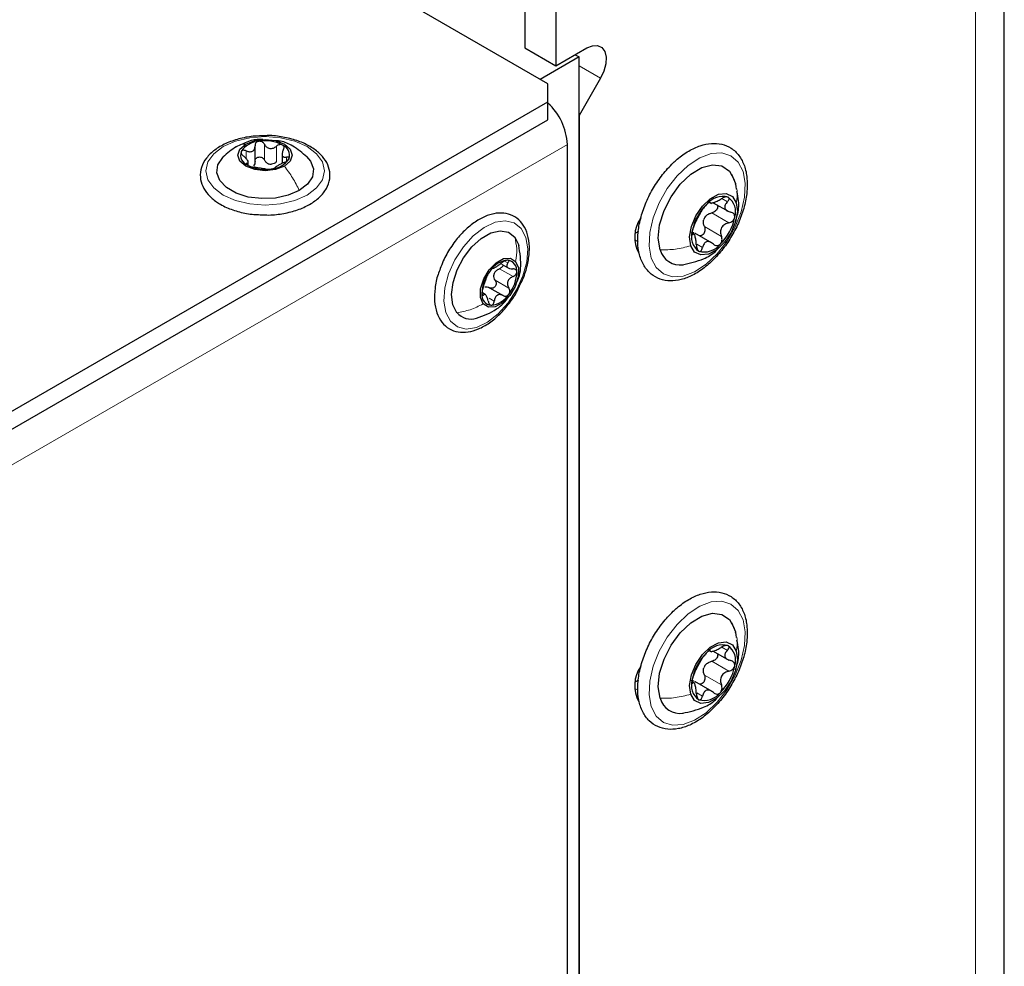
# Paper-space layout 'Blatt4' of a CAD drawing. Header units: millimetres. Extents: x 5 to 418, y 2 to 292.
# Tile 83 of 118: x 157 to 172, y 217 to 231. Entities that reach past the tile are written whole.
import ezdxf

# ---------------------------------------------------------------- set-up
doc = ezdxf.new("R2010")
doc.units = ezdxf.units.MM

psp = doc.layouts.new('Blatt4')

# ---------------------------------------------------------------- linework, layer by layer
at = {"color": 7, "linetype": 'Continuous', "lineweight": 25}
for p, q in [((165.087, 230.071), (107.104, 263.544)), ((172.008, 111.195), (172.008, 243.203)), ((164.734, 236.467), (164.734, 230.615)), ((165.205, 236.195), (165.205, 230.343)), ((164.734, 230.615), (165.205, 230.343)), ((165.205, 230.343), (165.676, 230.615)), ((165.559, 230.479), (164.969, 230.139)), ((165.5, 230.513), (165.559, 230.479)), ((165.559, 160.529), (165.559, 230.479)), ((165.885, 230.155), (165.559, 229.59)), ((165.087, 229.799), (165.087, 230.071)), ((145.948, 218.75), (165.087, 229.799)), ((165.087, 229.527), (165.087, 229.799)), ((165.559, 229.59), (165.559, 150)), ((145.948, 218.478), (165.087, 229.527)), ((160.645, 228.867), (160.645, 229.13)), ((165.382, 204.384), (165.382, 229.152)), ((161.054, 229.026), (161.054, 228.864)), ((160.541, 228.839), (160.541, 228.907)), ((167.934, 228.553), (167.874, 228.697)), ((167.947, 228.475), (167.934, 228.553)), ((167.538, 228.272), (167.566, 228.256)), ((167.592, 228.268), (167.828, 228.132)), ((166.464, 227.97), (166.477, 227.963)), ((166.481, 228.008), (166.49, 228.003)), ((166.46, 227.829), (166.416, 227.803)), ((167.255, 227.827), (167.297, 227.817)), ((167.318, 227.778), (167.273, 227.804)), ((167.579, 227.655), (167.316, 227.807)), ((164.382, 227.336), (164.484, 227.277)), ((164.136, 226.877), (164.095, 226.9)), ((164.201, 226.977), (164.407, 226.858)), ((167.934, 221.749), (167.874, 221.892)), ((167.947, 221.67), (167.934, 221.749)), ((167.538, 221.467), (167.566, 221.451)), ((167.592, 221.464), (167.828, 221.327)), ((166.464, 221.165), (166.477, 221.158)), ((166.481, 221.204), (166.49, 221.199)), ((166.46, 221.024), (166.416, 220.999)), ((167.255, 221.023), (167.297, 221.013)), ((167.318, 220.974), (167.273, 221)), ((167.579, 220.85), (167.316, 221.002))]:
    psp.add_line(p, q, dxfattribs=at)
at = {"color": 7, "linetype": 'Continuous', "lineweight": 18}
for p, q in [((171.569, 110.583), (171.569, 242.591)), ((165.559, 230.343), (165.885, 230.155)), ((165.382, 229.152), (146.773, 218.41)), ((160.786, 228.916), (160.786, 229.154)), ((160.97, 228.887), (160.97, 229.125)), ((160.51, 228.937), (160.51, 229.054)), ((161.123, 228.898), (161.123, 228.959)), ((160.521, 228.844), (160.521, 228.866)), ((167.541, 228.275), (167.549, 228.271)), ((167.722, 228.33), (167.808, 228.28)), ((167.572, 228.114), (167.831, 227.964)), ((167.459, 227.905), (167.718, 227.755)), ((167.278, 227.791), (167.286, 227.786)), ((166.407, 227.703), (166.453, 227.676)), ((167.343, 227.637), (167.432, 227.586)), ((164.43, 227.383), (164.48, 227.353)), ((164.35, 227.266), (164.557, 227.147)), ((164.288, 227.091), (164.494, 226.972)), ((164.087, 226.879), (164.108, 226.867)), ((164.197, 226.818), (164.272, 226.774)), ((167.541, 221.471), (167.549, 221.467)), ((167.722, 221.525), (167.808, 221.475)), ((167.572, 221.309), (167.831, 221.159)), ((167.459, 221.1), (167.718, 220.951)), ((166.407, 220.898), (166.453, 220.872)), ((167.278, 220.986), (167.286, 220.982)), ((167.343, 220.833), (167.432, 220.781))]:
    psp.add_line(p, q, dxfattribs=at)
at = {"color": 7, "linetype": 'Continuous', "lineweight": 25, "flags": 128}
for points in [[(165.676, 230.615), (165.762, 230.65), (165.84, 230.652), (165.904, 230.622), (165.949, 230.562), (165.97, 230.478), (165.965, 230.375), (165.936, 230.265), (165.885, 230.155)], [(161.089, 228.821), (160.955, 228.769), (160.797, 228.751), (160.64, 228.769), (160.506, 228.821), (160.416, 228.898), (160.385, 228.989), (160.416, 229.08), (160.506, 229.158)], [(160.506, 229.158), (160.64, 229.209), (160.797, 229.227), (160.955, 229.209), (161.089, 229.158), (161.179, 229.08), (161.21, 228.989), (161.179, 228.898), (161.089, 228.821)], [(161.316, 228.452), (161.149, 228.38), (160.953, 228.337), (160.745, 228.329), (160.541, 228.354), (160.358, 228.412), (160.21, 228.497), (160.11, 228.603), (160.066, 228.721), (160.081, 228.841), (160.154, 228.954), (160.159, 228.959)], [(161.427, 228.968), (161.485, 228.899), (161.529, 228.781), (161.514, 228.661), (161.441, 228.548), (161.316, 228.452)], [(166.789, 227.553), (166.761, 227.728), (166.781, 227.932), (166.847, 228.148), (166.954, 228.359), (167.093, 228.547), (167.252, 228.699), (167.42, 228.8), (167.582, 228.843), (167.725, 228.825), (167.838, 228.747), (167.911, 228.615)], [(167.252, 227.614), (167.235, 227.748), (167.262, 227.906), (167.329, 228.068), (167.429, 228.215), (167.549, 228.328), (167.675, 228.395), (167.791, 228.407), (167.885, 228.363), (167.943, 228.268)], [(167.943, 228.268), (167.96, 228.134), (167.933, 227.976), (167.866, 227.814), (167.766, 227.667), (167.646, 227.554), (167.52, 227.487), (167.404, 227.475), (167.31, 227.519), (167.252, 227.614)], [(163.706, 226.599), (163.646, 226.72), (163.626, 226.877), (163.648, 227.059), (163.71, 227.249), (163.808, 227.433), (163.932, 227.596), (164.074, 227.725), (164.222, 227.809), (164.363, 227.842), (164.487, 227.82), (164.583, 227.746)], [(164.583, 227.746), (164.643, 227.625), (164.645, 227.618)], [(164.104, 226.731), (164.063, 226.83), (164.066, 226.963), (164.112, 227.11), (164.195, 227.248), (164.301, 227.357), (164.415, 227.419), (164.519, 227.426), (164.597, 227.376)], [(164.597, 227.376), (164.638, 227.277), (164.635, 227.144), (164.589, 226.997), (164.507, 226.859), (164.4, 226.75), (164.287, 226.688), (164.183, 226.681), (164.104, 226.731)], [(166.789, 220.748), (166.761, 220.923), (166.781, 221.127), (166.847, 221.343), (166.954, 221.554), (167.093, 221.743), (167.252, 221.894), (167.42, 221.995), (167.582, 222.039), (167.725, 222.021), (167.838, 221.942), (167.911, 221.81)], [(167.252, 220.809), (167.235, 220.944), (167.262, 221.102), (167.329, 221.263), (167.429, 221.41), (167.549, 221.524), (167.675, 221.591), (167.791, 221.603), (167.885, 221.559), (167.943, 221.464)], [(167.943, 221.464), (167.96, 221.329), (167.933, 221.171), (167.866, 221.009), (167.766, 220.863), (167.646, 220.749), (167.52, 220.682), (167.404, 220.67), (167.31, 220.714), (167.252, 220.809)]]:
    psp.add_lwpolyline(points, dxfattribs=at)
at = {"color": 7, "linetype": 'Continuous', "lineweight": 18, "flags": 128}
for points in [[(160.161, 229.119), (160.347, 229.201), (160.564, 229.253), (160.797, 229.271), (161.03, 229.253), (161.247, 229.201), (161.434, 229.119), (161.577, 229.011), (161.667, 228.886), (161.697, 228.751), (161.667, 228.617), (161.577, 228.491), (161.434, 228.384), (161.247, 228.301), (161.03, 228.249), (160.797, 228.232), (160.564, 228.249), (160.347, 228.301), (160.161, 228.384), (160.018, 228.491), (159.928, 228.617), (159.897, 228.751), (159.928, 228.886), (160.018, 229.011), (160.161, 229.119)], [(168.046, 228.742), (168.079, 228.562), (168.07, 228.353), (168.018, 228.129), (167.928, 227.902), (167.805, 227.686), (167.655, 227.493), (167.487, 227.334), (167.311, 227.219), (167.137, 227.154), (166.976, 227.143), (166.837, 227.187), (166.727, 227.283), (166.654, 227.425), (166.621, 227.606), (166.63, 227.815), (166.682, 228.039), (166.772, 228.266), (166.895, 228.482), (167.045, 228.675), (167.213, 228.834), (167.389, 228.949), (167.562, 229.014), (167.724, 229.025), (167.863, 228.981), (167.973, 228.885), (168.046, 228.742)], [(164.682, 227.876), (164.752, 227.742), (164.78, 227.569), (164.765, 227.37), (164.708, 227.156), (164.612, 226.944), (164.485, 226.748), (164.334, 226.58), (164.17, 226.453), (164.005, 226.375), (163.849, 226.351), (163.713, 226.383), (163.607, 226.469), (163.537, 226.603), (163.509, 226.776), (163.524, 226.975), (163.581, 227.188), (163.677, 227.4), (163.804, 227.597), (163.955, 227.765), (164.119, 227.892), (164.284, 227.97), (164.44, 227.994), (164.576, 227.962), (164.682, 227.876)], [(168.046, 221.938), (168.079, 221.757), (168.07, 221.548), (168.018, 221.324), (167.928, 221.097), (167.805, 220.881), (167.655, 220.688), (167.487, 220.529), (167.311, 220.414), (167.137, 220.349), (166.976, 220.338), (166.837, 220.382), (166.727, 220.478), (166.654, 220.621), (166.621, 220.802), (166.63, 221.01), (166.682, 221.234), (166.772, 221.461), (166.895, 221.677), (167.045, 221.87), (167.213, 222.029), (167.389, 222.144), (167.562, 222.209), (167.724, 222.22), (167.863, 222.176), (167.973, 222.08), (168.046, 221.938)]]:
    psp.add_lwpolyline(points, dxfattribs=at)
at = {"color": 7, "linetype": 'Continuous', "lineweight": 25}
for centre, radius, start, end in [((164.478, 229.11), 0.904, 2.6772, 47.6925), ((160.721, 228.857), 0.342, 93.4335, 146.5611), ((160.798, 228.631), 0.576, 62.6428, 99.7711), ((161.004, 228.988), 0.165, 340.539, 69.2579), ((160.591, 228.99), 0.165, 160.539, 249.2579), ((160.874, 229.122), 0.342, 273.4335, 326.5611), ((160.797, 229.347), 0.576, 242.6428, 279.7711), ((160.9, 229.062), 0.211, 254.2708, 268.1431), ((167.739, 228.052), 0.31, 74.882, 141.203), ((167.664, 228.131), 0.269, 341.608, 54.8238), ((168.026, 227.694), 0.765, 133.8121, 169.32), ((166.915, 227.744), 0.512, 145.4246, 208.4826), ((167.709, 227.904), 0.281, 145.901, 157.2311), ((167.168, 228.188), 0.765, 313.8121, 349.32), ((167.531, 227.751), 0.269, 161.608, 234.8238), ((167.456, 227.83), 0.31, 254.882, 321.203), ((167.089, 227.634), 0.311, 195.1182, 278.8878), ((164.514, 227.036), 0.362, 96.4113, 147.5266), ((164.458, 227.238), 0.159, 353.1412, 84.2768), ((164.648, 226.879), 0.563, 141.3537, 179.0628), ((164.466, 227.122), 0.206, 153.1645, 167.2519), ((164.053, 227.228), 0.563, 321.3537, 359.0628), ((164.243, 226.869), 0.159, 173.1412, 264.2768), ((164.187, 227.071), 0.362, 276.4113, 327.5266), ((163.919, 226.783), 0.281, 220.7436, 287.938), ((167.739, 221.247), 0.31, 74.882, 141.203), ((167.664, 221.326), 0.269, 341.608, 54.8238), ((168.026, 220.89), 0.765, 133.8121, 169.32), ((166.915, 220.94), 0.512, 145.4246, 208.4826), ((167.709, 221.099), 0.281, 145.901, 157.2311), ((167.168, 221.383), 0.765, 313.8121, 349.32), ((167.531, 220.946), 0.269, 161.608, 234.8238), ((167.089, 220.829), 0.311, 195.1182, 278.8878), ((167.456, 221.026), 0.31, 254.882, 321.203)]:
    psp.add_arc(centre, radius, start, end, dxfattribs=at)
for points, knots in [([(160.813, 229.284), (160.747, 229.283), (160.604, 229.281), (160.394, 229.239), (160.195, 229.169), (160.027, 229.071), (159.9, 228.948), (159.824, 228.807), (159.806, 228.657), (159.843, 228.515), (159.929, 228.387), (160.029, 228.299), (160.1, 228.255), (160.119, 228.244)], [0, 0, 0, 0, 0.086679, 0.18602, 0.285774, 0.386232, 0.487425, 0.587594, 0.683756, 0.776289, 0.868666, 0.964239, 1, 1, 1, 1]), ([(160.764, 229.225), (160.751, 229.227), (160.677, 229.235), (160.534, 229.197), (160.418, 229.143), (160.357, 229.114)], [0, 0, 0, 0, 0.092714, 0.523366, 1, 1, 1, 1]), ([(160.722, 228.086), (160.767, 228.083), (160.887, 228.076), (161.082, 228.101), (161.293, 228.154), (161.479, 228.238), (161.63, 228.348), (161.735, 228.48), (161.786, 228.626), (161.779, 228.774), (161.719, 228.911), (161.614, 229.032), (161.466, 229.135), (161.281, 229.216), (161.069, 229.267), (160.908, 229.289), (160.823, 229.285), (160.813, 229.284)], [0, 0, 0, 0, 0.043178, 0.116961, 0.19094, 0.26533, 0.340301, 0.415461, 0.48884, 0.558844, 0.627333, 0.696902, 0.76915, 0.842962, 0.916921, 0.990714, 1, 1, 1, 1]), ([(160.359, 229.115), (160.324, 229.093), (160.252, 229.048), (160.19, 228.988), (160.157, 228.957)], [0, 0, 0, 0, 0.473586, 1, 1, 1, 1]), ([(160.51, 229.054), (160.527, 229.048), (160.552, 229.039), (160.585, 229.041), (160.607, 229.049), (160.625, 229.064), (160.642, 229.09), (160.644, 229.115), (160.645, 229.132)], [0, 0, 0, 0, 0.249168, 0.374303, 0.498903, 0.623987, 0.749746, 1, 1, 1, 1]), ([(160.7, 229.198), (160.692, 229.196), (160.676, 229.192), (160.657, 229.176), (160.646, 229.155), (160.645, 229.14), (160.645, 229.132)], [0, 0, 0, 0, 0.250033, 0.499632, 0.749228, 1, 1, 1, 1]), ([(160.786, 229.154), (160.781, 229.161), (160.773, 229.175), (160.752, 229.19), (160.727, 229.2), (160.709, 229.199), (160.7, 229.198)], [0, 0, 0, 0, 0.249815, 0.499908, 0.75012, 1, 1, 1, 1]), ([(160.786, 229.154), (160.795, 229.139), (160.81, 229.117), (160.841, 229.097), (160.867, 229.089), (160.895, 229.089), (160.932, 229.098), (160.955, 229.114), (160.97, 229.125)], [0, 0, 0, 0, 0.249199, 0.374336, 0.49893, 0.624007, 0.749759, 1, 1, 1, 1]), ([(161.432, 228.963), (161.363, 229.021), (161.243, 229.121), (161.076, 229.199), (160.988, 229.205), (160.966, 229.206)], [0, 0, 0, 0, 0.507466, 0.877443, 1, 1, 1, 1]), ([(161.063, 229.142), (161.056, 229.145), (161.042, 229.151), (161.017, 229.149), (160.991, 229.141), (160.977, 229.131), (160.97, 229.125)], [0, 0, 0, 0, 0.249991, 0.499611, 0.749127, 1, 1, 1, 1]), ([(161.073, 229.066), (161.077, 229.073), (161.084, 229.088), (161.086, 229.109), (161.079, 229.129), (161.068, 229.138), (161.063, 229.142)], [0, 0, 0, 0, 0.249852, 0.499902, 0.750115, 1, 1, 1, 1]), ([(166.988, 228.873), (166.959, 228.844), (166.876, 228.761), (166.75, 228.6), (166.624, 228.389), (166.528, 228.166), (166.466, 227.94), (166.442, 227.721), (166.458, 227.52), (166.516, 227.344), (166.615, 227.206), (166.748, 227.115), (166.901, 227.076), (167.066, 227.085), (167.239, 227.14), (167.415, 227.242), (167.587, 227.385), (167.745, 227.563), (167.883, 227.766), (167.992, 227.985), (168.07, 228.211), (168.111, 228.434), (168.112, 228.644), (168.073, 228.832), (167.992, 228.988), (167.872, 229.101), (167.726, 229.163), (167.566, 229.174), (167.396, 229.139), (167.22, 229.057), (167.083, 228.96), (167.008, 228.891), (166.988, 228.873)], [0, 0, 0, 0, 0.018534, 0.053583, 0.088619, 0.123682, 0.158839, 0.194187, 0.229796, 0.265539, 0.300646, 0.334264, 0.366828, 0.399442, 0.433161, 0.46794, 0.503118, 0.538244, 0.573294, 0.608334, 0.64344, 0.678692, 0.714183, 0.749926, 0.785437, 0.819753, 0.852623, 0.885066, 0.918234, 0.952621, 0.987703, 1, 1, 1, 1]), ([(160.435, 229.045), (160.434, 229.04), (160.431, 229.029), (160.438, 229.009), (160.452, 228.99), (160.465, 228.978), (160.472, 228.973)], [0, 0, 0, 0, 0.249857, 0.499466, 0.749011, 1, 1, 1, 1]), ([(160.51, 229.054), (160.502, 229.057), (160.486, 229.063), (160.464, 229.064), (160.445, 229.059), (160.438, 229.05), (160.435, 229.045)], [0, 0, 0, 0, 0.249807, 0.500055, 0.750309, 1, 1, 1, 1]), ([(160.521, 228.866), (160.529, 228.868), (160.54, 228.872), (160.542, 228.885), (160.538, 228.899), (160.527, 228.916), (160.507, 228.942), (160.486, 228.96), (160.472, 228.973)], [0, 0, 0, 0, 0.249201, 0.374338, 0.498932, 0.624008, 0.74976, 1, 1, 1, 1]), ([(160.645, 228.894), (160.645, 228.902), (160.646, 228.917), (160.657, 228.938), (160.676, 228.953), (160.7, 228.962), (160.726, 228.961), (160.752, 228.952), (160.773, 228.937), (160.781, 228.923), (160.786, 228.916)], [0, 0, 0, 0, 0.125193, 0.249438, 0.374279, 0.499024, 0.623869, 0.749369, 0.87443, 1, 1, 1, 1]), ([(161.073, 229.066), (161.066, 229.05), (161.055, 229.027), (161.053, 228.998), (161.057, 228.979), (161.068, 228.966), (161.087, 228.956), (161.109, 228.958), (161.123, 228.959)], [0, 0, 0, 0, 0.249201, 0.374338, 0.498932, 0.624008, 0.74976, 1, 1, 1, 1]), ([(161.085, 228.878), (161.093, 228.881), (161.109, 228.888), (161.131, 228.902), (161.15, 228.918), (161.156, 228.928), (161.16, 228.933)], [0, 0, 0, 0, 0.249807, 0.500055, 0.750309, 1, 1, 1, 1]), ([(161.16, 228.933), (161.161, 228.938), (161.164, 228.947), (161.156, 228.957), (161.143, 228.961), (161.129, 228.96), (161.123, 228.959)], [0, 0, 0, 0, 0.249857, 0.499466, 0.749011, 1, 1, 1, 1]), ([(160.521, 228.866), (160.518, 228.865), (160.511, 228.864), (160.509, 228.857), (160.516, 228.847), (160.527, 228.84), (160.532, 228.836)], [0, 0, 0, 0, 0.249852, 0.499902, 0.750115, 1, 1, 1, 1]), ([(160.532, 228.836), (160.539, 228.833), (160.553, 228.826), (160.578, 228.817), (160.603, 228.81), (160.618, 228.808), (160.625, 228.807)], [0, 0, 0, 0, 0.249991, 0.499611, 0.749127, 1, 1, 1, 1]), ([(160.645, 228.894), (160.644, 228.881), (160.643, 228.855), (160.63, 228.835), (160.623, 228.825)], [0, 0, 0, 0, 0.50155, 1, 1, 1, 1]), ([(160.809, 228.778), (160.799, 228.78), (160.785, 228.782), (160.754, 228.785), (160.728, 228.789), (160.7, 228.794), (160.663, 228.8), (160.64, 228.804), (160.625, 228.807)], [0, 0, 0, 0, 0.2491995, 0.3743362, 0.4989302, 0.6240074, 0.7497593, 1, 1, 1, 1]), ([(160.843, 228.859), (160.831, 228.866), (160.807, 228.881), (160.793, 228.904), (160.786, 228.916)], [0, 0, 0, 0, 0.498457, 1, 1, 1, 1]), ([(160.809, 228.778), (160.813, 228.778), (160.822, 228.776), (160.843, 228.776), (160.868, 228.777), (160.886, 228.779), (160.894, 228.78)], [0, 0, 0, 0, 0.249815, 0.499908, 0.75012, 1, 1, 1, 1]), ([(160.97, 228.887), (160.959, 228.878), (160.936, 228.861), (160.907, 228.855), (160.893, 228.852)], [0, 0, 0, 0, 0.501552, 1, 1, 1, 1]), ([(160.894, 228.78), (160.903, 228.782), (160.919, 228.785), (160.937, 228.79), (160.949, 228.796), (160.95, 228.799), (160.95, 228.8)], [0, 0, 0, 0, 0.250033, 0.499632, 0.749228, 1, 1, 1, 1]), ([(161.085, 228.878), (161.068, 228.87), (161.043, 228.859), (161.01, 228.842), (160.988, 228.829), (160.97, 228.819), (160.953, 228.808), (160.951, 228.803), (160.95, 228.8)], [0, 0, 0, 0, 0.249168, 0.374303, 0.498903, 0.623987, 0.749746, 1, 1, 1, 1]), ([(167.819, 228.351), (167.813, 228.353), (167.8, 228.357), (167.771, 228.352), (167.741, 228.341), (167.722, 228.33), (167.713, 228.325)], [0, 0, 0, 0, 0.249858, 0.4994668, 0.7490113, 1, 1, 1, 1]), ([(167.808, 228.28), (167.814, 228.287), (167.826, 228.301), (167.835, 228.322), (167.834, 228.341), (167.824, 228.348), (167.819, 228.351)], [0, 0, 0, 0, 0.249806, 0.500054, 0.750309, 1, 1, 1, 1]), ([(167.93, 227.982), (167.94, 228.012), (167.975, 228.111), (167.989, 228.269), (167.964, 228.389), (167.954, 228.436)], [0, 0, 0, 0, 0.2027166, 0.6877911, 1, 1, 1, 1]), ([(160.119, 228.244), (160.15, 228.227), (160.237, 228.18), (160.407, 228.124), (160.583, 228.088), (160.691, 228.086), (160.722, 228.086)], [0, 0, 0, 0, 0.180167, 0.52014, 0.85956, 1, 1, 1, 1]), ([(167.497, 228.246), (167.49, 228.238), (167.475, 228.223), (167.454, 228.198), (167.437, 228.174), (167.43, 228.162), (167.426, 228.156)], [0, 0, 0, 0, 0.2499898, 0.4996108, 0.7491272, 1, 1, 1, 1]), ([(167.549, 228.271), (167.548, 228.274), (167.547, 228.278), (167.536, 228.275), (167.519, 228.265), (167.504, 228.252), (167.497, 228.246)], [0, 0, 0, 0, 0.249853, 0.499901, 0.750114, 1, 1, 1, 1]), ([(167.549, 228.271), (167.55, 228.267), (167.553, 228.26), (167.573, 228.263), (167.594, 228.268), (167.621, 228.278), (167.661, 228.296), (167.692, 228.313), (167.713, 228.325)], [0, 0, 0, 0, 0.2492203, 0.374358, 0.498948, 0.6240206, 0.749768, 1, 1, 1, 1]), ([(167.656, 228.231), (167.657, 228.229), (167.663, 228.219), (167.662, 228.196), (167.652, 228.167), (167.631, 228.141), (167.603, 228.122), (167.583, 228.116), (167.572, 228.114)], [0, 0, 0, 0, 0.056782, 0.244825, 0.433016, 0.622197, 0.810716, 1, 1, 1, 1]), ([(167.808, 228.28), (167.795, 228.265), (167.775, 228.242), (167.766, 228.21), (167.769, 228.186), (167.781, 228.164), (167.808, 228.139), (167.839, 228.131), (167.859, 228.125)], [0, 0, 0, 0, 0.249194, 0.37433, 0.498925, 0.624004, 0.749757, 1, 1, 1, 1]), ([(164.668, 227.029), (164.686, 227.066), (164.737, 227.171), (164.786, 227.351), (164.812, 227.555), (164.796, 227.742), (164.741, 227.897), (164.648, 228.017), (164.526, 228.093), (164.38, 228.119), (164.224, 228.098), (164.062, 228.031), (163.899, 227.919), (163.77, 227.796), (163.701, 227.709), (163.679, 227.682)], [0, 0, 0, 0, 0.046137, 0.131367, 0.217044, 0.30338, 0.390061, 0.466467, 0.547693, 0.626784, 0.706432, 0.789105, 0.873957, 0.959228, 1, 1, 1, 1]), ([(167.313, 227.947), (167.321, 227.962), (167.332, 227.984), (167.352, 228.024), (167.368, 228.055), (167.385, 228.085), (167.407, 228.122), (167.419, 228.142), (167.426, 228.156)], [0, 0, 0, 0, 0.2492191, 0.3743567, 0.4989469, 0.6240198, 0.7497675, 1, 1, 1, 1]), ([(167.477, 228.061), (167.49, 228.074), (167.518, 228.1), (167.554, 228.109), (167.572, 228.114)], [0, 0, 0, 0, 0.4981104, 1, 1, 1, 1]), ([(167.831, 227.964), (167.842, 227.967), (167.863, 227.973), (167.89, 227.991), (167.911, 228.017), (167.917, 228.036), (167.92, 228.046)], [0, 0, 0, 0, 0.249816, 0.499908, 0.75012, 1, 1, 1, 1]), ([(167.92, 228.046), (167.92, 228.056), (167.921, 228.075), (167.908, 228.099), (167.887, 228.117), (167.868, 228.122), (167.859, 228.125)], [0, 0, 0, 0, 0.250032, 0.4996317, 0.7492275, 1, 1, 1, 1]), ([(167.313, 227.947), (167.31, 227.94), (167.303, 227.926), (167.292, 227.898), (167.281, 227.866), (167.277, 227.846), (167.275, 227.836)], [0, 0, 0, 0, 0.249816, 0.499908, 0.75012, 1, 1, 1, 1]), ([(167.459, 227.905), (167.463, 227.895), (167.469, 227.875), (167.468, 227.841), (167.459, 227.81), (167.44, 227.784), (167.414, 227.768), (167.396, 227.766), (167.387, 227.766)], [0, 0, 0, 0, 0.167207, 0.333124, 0.499808, 0.666345, 0.833009, 1, 1, 1, 1]), ([(167.459, 227.905), (167.453, 227.922), (167.441, 227.957), (167.447, 227.994), (167.45, 228.012)], [0, 0, 0, 0, 0.500646, 1, 1, 1, 1]), ([(167.831, 227.964), (167.809, 227.957), (167.776, 227.948), (167.74, 227.918), (167.719, 227.89), (167.706, 227.856), (167.701, 227.81), (167.712, 227.777), (167.718, 227.755)], [0, 0, 0, 0, 0.2492191, 0.3743567, 0.4989469, 0.6240198, 0.7497675, 1, 1, 1, 1]), ([(167.275, 227.836), (167.274, 227.827), (167.271, 227.808), (167.273, 227.791), (167.278, 227.782), (167.283, 227.785), (167.286, 227.786)], [0, 0, 0, 0, 0.250032, 0.499632, 0.749228, 1, 1, 1, 1]), ([(167.337, 227.631), (167.336, 227.654), (167.333, 227.69), (167.325, 227.732), (167.318, 227.759), (167.31, 227.778), (167.3, 227.793), (167.291, 227.789), (167.286, 227.786)], [0, 0, 0, 0, 0.249194, 0.37433, 0.498925, 0.624004, 0.749757, 1, 1, 1, 1]), ([(167.698, 227.636), (167.705, 227.644), (167.718, 227.66), (167.728, 227.692), (167.728, 227.725), (167.722, 227.745), (167.718, 227.755)], [0, 0, 0, 0, 0.24999, 0.499611, 0.749127, 1, 1, 1, 1]), ([(163.679, 227.682), (163.656, 227.65), (163.589, 227.557), (163.508, 227.416), (163.468, 227.307), (163.454, 227.267)], [0, 0, 0, 0, 0.250579, 0.725643, 1, 1, 1, 1]), ([(164.594, 227.017), (164.612, 227.052), (164.652, 227.133), (164.69, 227.338), (164.663, 227.506), (164.643, 227.624)], [0, 0, 0, 0, 0.189862, 0.432696, 1, 1, 1, 1]), ([(167.337, 227.631), (167.338, 227.62), (167.339, 227.598), (167.347, 227.568), (167.359, 227.543), (167.37, 227.535), (167.375, 227.531)], [0, 0, 0, 0, 0.249806, 0.500054, 0.750309, 1, 1, 1, 1]), ([(167.375, 227.531), (167.381, 227.529), (167.393, 227.526), (167.41, 227.538), (167.424, 227.558), (167.429, 227.577), (167.432, 227.586)], [0, 0, 0, 0, 0.249858, 0.4994668, 0.7490113, 1, 1, 1, 1]), ([(167.596, 227.639), (167.58, 227.652), (167.555, 227.672), (167.519, 227.679), (167.493, 227.676), (167.471, 227.663), (167.447, 227.636), (167.438, 227.606), (167.432, 227.586)], [0, 0, 0, 0, 0.24922, 0.374358, 0.498948, 0.624021, 0.749768, 1, 1, 1, 1]), ([(167.596, 227.639), (167.604, 227.633), (167.619, 227.621), (167.646, 227.614), (167.674, 227.618), (167.69, 227.63), (167.698, 227.636)], [0, 0, 0, 0, 0.2498531, 0.4999013, 0.7501145, 1, 1, 1, 1]), ([(167.13, 227.326), (167.238, 227.35), (167.413, 227.39), (167.595, 227.491), (167.654, 227.56), (167.668, 227.576)], [0, 0, 0, 0, 0.547489, 0.895865, 1, 1, 1, 1]), ([(164.254, 227.272), (164.258, 227.272), (164.263, 227.272), (164.281, 227.283), (164.299, 227.293), (164.321, 227.307), (164.352, 227.328), (164.374, 227.345), (164.389, 227.356)], [0, 0, 0, 0, 0.249201, 0.374338, 0.498932, 0.624008, 0.74976, 1, 1, 1, 1]), ([(164.406, 227.322), (164.406, 227.32), (164.405, 227.311), (164.394, 227.295), (164.375, 227.277), (164.359, 227.269), (164.35, 227.266)], [0, 0, 0, 0, 0.077292, 0.385163, 0.691959, 1, 1, 1, 1]), ([(164.474, 227.396), (164.468, 227.395), (164.455, 227.394), (164.432, 227.385), (164.409, 227.372), (164.396, 227.361), (164.389, 227.356)], [0, 0, 0, 0, 0.2498571, 0.4994664, 0.7490114, 1, 1, 1, 1]), ([(164.48, 227.353), (164.473, 227.342), (164.461, 227.325), (164.461, 227.303), (164.468, 227.289), (164.482, 227.277), (164.509, 227.265), (164.535, 227.264), (164.553, 227.263)], [0, 0, 0, 0, 0.2491679, 0.3743031, 0.4989033, 0.6239875, 0.7497462, 1, 1, 1, 1]), ([(164.48, 227.353), (164.484, 227.359), (164.491, 227.369), (164.494, 227.383), (164.489, 227.393), (164.479, 227.395), (164.474, 227.396)], [0, 0, 0, 0, 0.249807, 0.500055, 0.750309, 1, 1, 1, 1]), ([(163.454, 227.267), (163.442, 227.237), (163.401, 227.139), (163.369, 226.969), (163.361, 226.771), (163.395, 226.594), (163.471, 226.45), (163.585, 226.349), (163.724, 226.299), (163.876, 226.3), (164.036, 226.346), (164.2, 226.438), (164.36, 226.572), (164.505, 226.741), (164.61, 226.897), (164.654, 226.998), (164.668, 227.029)], [0, 0, 0, 0, 0.033362, 0.112297, 0.191749, 0.271819, 0.351524, 0.428474, 0.502125, 0.575086, 0.650185, 0.72793, 0.80676, 0.885486, 0.964058, 1, 1, 1, 1]), ([(164.104, 226.983), (164.11, 226.998), (164.118, 227.021), (164.129, 227.056), (164.139, 227.083), (164.148, 227.108), (164.159, 227.136), (164.164, 227.149), (164.167, 227.158)], [0, 0, 0, 0, 0.249199, 0.374336, 0.49893, 0.624007, 0.749759, 1, 1, 1, 1]), ([(164.209, 227.23), (164.204, 227.223), (164.193, 227.209), (164.18, 227.188), (164.171, 227.169), (164.168, 227.162), (164.167, 227.158)], [0, 0, 0, 0, 0.2499907, 0.4996106, 0.7491271, 1, 1, 1, 1]), ([(164.254, 227.272), (164.253, 227.272), (164.249, 227.272), (164.239, 227.264), (164.225, 227.25), (164.214, 227.237), (164.209, 227.23)], [0, 0, 0, 0, 0.249852, 0.499902, 0.750115, 1, 1, 1, 1]), ([(164.288, 227.091), (164.281, 227.103), (164.267, 227.126), (164.266, 227.154), (164.265, 227.168)], [0, 0, 0, 0, 0.501552, 1, 1, 1, 1]), ([(164.282, 227.215), (164.292, 227.226), (164.311, 227.248), (164.337, 227.26), (164.35, 227.266)], [0, 0, 0, 0, 0.498457, 1, 1, 1, 1]), ([(164.557, 227.147), (164.54, 227.138), (164.514, 227.126), (164.489, 227.098), (164.476, 227.074), (164.47, 227.047), (164.472, 227.011), (164.485, 226.988), (164.494, 226.972)], [0, 0, 0, 0, 0.249199, 0.374336, 0.49893, 0.624007, 0.749759, 1, 1, 1, 1]), ([(164.616, 227.219), (164.614, 227.226), (164.612, 227.239), (164.597, 227.254), (164.577, 227.262), (164.561, 227.263), (164.553, 227.263)], [0, 0, 0, 0, 0.250033, 0.499632, 0.749228, 1, 1, 1, 1]), ([(164.557, 227.147), (164.565, 227.15), (164.581, 227.158), (164.6, 227.176), (164.614, 227.197), (164.615, 227.211), (164.616, 227.219)], [0, 0, 0, 0, 0.249815, 0.499908, 0.75012, 1, 1, 1, 1]), ([(164.129, 226.99), (164.141, 226.991), (164.166, 226.994), (164.189, 226.983), (164.201, 226.977)], [0, 0, 0, 0, 0.498457, 1, 1, 1, 1]), ([(164.288, 227.091), (164.292, 227.084), (164.3, 227.07), (164.304, 227.045), (164.3, 227.018), (164.287, 226.995), (164.268, 226.977), (164.246, 226.968), (164.222, 226.968), (164.208, 226.974), (164.201, 226.977)], [0, 0, 0, 0, 0.125222, 0.249483, 0.374326, 0.499063, 0.623896, 0.749388, 0.874441, 1, 1, 1, 1]), ([(164.005, 226.515), (164.111, 226.554), (164.259, 226.609), (164.415, 226.737), (164.468, 226.808), (164.493, 226.843)], [0, 0, 0, 0, 0.5558219, 0.7818089, 1, 1, 1, 1]), ([(164.104, 226.983), (164.102, 226.977), (164.097, 226.963), (164.09, 226.937), (164.086, 226.911), (164.086, 226.896), (164.086, 226.888)], [0, 0, 0, 0, 0.2498147, 0.4999078, 0.7501201, 1, 1, 1, 1]), ([(164.086, 226.888), (164.086, 226.882), (164.087, 226.869), (164.093, 226.859), (164.101, 226.858), (164.106, 226.864), (164.108, 226.867)], [0, 0, 0, 0, 0.250033, 0.499632, 0.749228, 1, 1, 1, 1]), ([(164.181, 226.777), (164.176, 226.795), (164.17, 226.822), (164.157, 226.851), (164.146, 226.868), (164.136, 226.878), (164.123, 226.882), (164.114, 226.873), (164.108, 226.867)], [0, 0, 0, 0, 0.249168, 0.374303, 0.498903, 0.623987, 0.749746, 1, 1, 1, 1]), ([(164.407, 226.858), (164.392, 226.865), (164.369, 226.875), (164.337, 226.872), (164.315, 226.863), (164.297, 226.847), (164.279, 226.819), (164.275, 226.792), (164.272, 226.774)], [0, 0, 0, 0, 0.249201, 0.374338, 0.498932, 0.624008, 0.74976, 1, 1, 1, 1]), ([(164.407, 226.858), (164.414, 226.855), (164.428, 226.849), (164.452, 226.849), (164.475, 226.858), (164.487, 226.87), (164.492, 226.876)], [0, 0, 0, 0, 0.249852, 0.499902, 0.750115, 1, 1, 1, 1]), ([(164.492, 226.876), (164.497, 226.884), (164.506, 226.899), (164.51, 226.925), (164.506, 226.951), (164.498, 226.965), (164.494, 226.972)], [0, 0, 0, 0, 0.249991, 0.499611, 0.749127, 1, 1, 1, 1]), ([(164.181, 226.777), (164.182, 226.768), (164.186, 226.751), (164.197, 226.73), (164.211, 226.715), (164.222, 226.712), (164.227, 226.711)], [0, 0, 0, 0, 0.249807, 0.500055, 0.750309, 1, 1, 1, 1]), ([(164.227, 226.711), (164.233, 226.712), (164.244, 226.714), (164.258, 226.728), (164.268, 226.749), (164.271, 226.766), (164.272, 226.774)], [0, 0, 0, 0, 0.249857, 0.499466, 0.749011, 1, 1, 1, 1]), ([(166.988, 222.068), (166.959, 222.04), (166.876, 221.957), (166.75, 221.796), (166.624, 221.585), (166.528, 221.361), (166.466, 221.135), (166.442, 220.917), (166.458, 220.715), (166.516, 220.539), (166.615, 220.401), (166.748, 220.31), (166.901, 220.271), (167.066, 220.28), (167.239, 220.336), (167.415, 220.437), (167.587, 220.58), (167.745, 220.758), (167.883, 220.961), (167.992, 221.181), (168.07, 221.407), (168.111, 221.629), (168.112, 221.84), (168.073, 222.028), (167.992, 222.184), (167.872, 222.297), (167.726, 222.358), (167.566, 222.37), (167.396, 222.334), (167.22, 222.253), (167.083, 222.155), (167.008, 222.086), (166.988, 222.068)], [0, 0, 0, 0, 0.018534, 0.053583, 0.088619, 0.123682, 0.158839, 0.194187, 0.229796, 0.265539, 0.300646, 0.334264, 0.366828, 0.399442, 0.433161, 0.46794, 0.503118, 0.538244, 0.573294, 0.608334, 0.64344, 0.678692, 0.714183, 0.749926, 0.785437, 0.819753, 0.852623, 0.885066, 0.918234, 0.952621, 0.987703, 1, 1, 1, 1]), ([(167.93, 221.178), (167.94, 221.207), (167.975, 221.307), (167.989, 221.465), (167.964, 221.585), (167.954, 221.632)], [0, 0, 0, 0, 0.2027166, 0.6877911, 1, 1, 1, 1]), ([(167.549, 221.467), (167.548, 221.469), (167.547, 221.473), (167.536, 221.471), (167.519, 221.461), (167.504, 221.448), (167.497, 221.441)], [0, 0, 0, 0, 0.249853, 0.499901, 0.750114, 1, 1, 1, 1]), ([(167.549, 221.467), (167.55, 221.462), (167.553, 221.456), (167.573, 221.458), (167.594, 221.464), (167.621, 221.474), (167.661, 221.491), (167.692, 221.509), (167.713, 221.52)], [0, 0, 0, 0, 0.2492203, 0.374358, 0.498948, 0.6240206, 0.749768, 1, 1, 1, 1]), ([(167.819, 221.546), (167.813, 221.548), (167.8, 221.552), (167.771, 221.547), (167.741, 221.537), (167.722, 221.526), (167.713, 221.52)], [0, 0, 0, 0, 0.249858, 0.4994668, 0.7490113, 1, 1, 1, 1]), ([(167.808, 221.475), (167.795, 221.46), (167.775, 221.438), (167.766, 221.405), (167.769, 221.381), (167.781, 221.359), (167.808, 221.335), (167.839, 221.326), (167.859, 221.32)], [0, 0, 0, 0, 0.249194, 0.37433, 0.498925, 0.624004, 0.749757, 1, 1, 1, 1]), ([(167.808, 221.475), (167.814, 221.482), (167.826, 221.496), (167.835, 221.517), (167.834, 221.536), (167.824, 221.543), (167.819, 221.546)], [0, 0, 0, 0, 0.249806, 0.500054, 0.750309, 1, 1, 1, 1]), ([(167.313, 221.142), (167.321, 221.157), (167.332, 221.18), (167.352, 221.219), (167.368, 221.25), (167.385, 221.281), (167.407, 221.318), (167.419, 221.338), (167.426, 221.351)], [0, 0, 0, 0, 0.2492191, 0.3743567, 0.4989469, 0.6240198, 0.7497675, 1, 1, 1, 1]), ([(167.497, 221.441), (167.49, 221.434), (167.475, 221.419), (167.454, 221.393), (167.437, 221.369), (167.43, 221.357), (167.426, 221.351)], [0, 0, 0, 0, 0.2499898, 0.4996108, 0.7491272, 1, 1, 1, 1]), ([(167.656, 221.427), (167.657, 221.424), (167.663, 221.414), (167.662, 221.391), (167.652, 221.362), (167.631, 221.337), (167.603, 221.318), (167.583, 221.312), (167.572, 221.309)], [0, 0, 0, 0, 0.056782, 0.244825, 0.433016, 0.622197, 0.810716, 1, 1, 1, 1]), ([(167.92, 221.241), (167.92, 221.251), (167.921, 221.27), (167.908, 221.294), (167.887, 221.312), (167.868, 221.317), (167.859, 221.32)], [0, 0, 0, 0, 0.250032, 0.4996317, 0.7492275, 1, 1, 1, 1]), ([(167.459, 221.1), (167.453, 221.118), (167.441, 221.152), (167.447, 221.189), (167.45, 221.208)], [0, 0, 0, 0, 0.500646, 1, 1, 1, 1]), ([(167.477, 221.257), (167.49, 221.269), (167.518, 221.295), (167.554, 221.304), (167.572, 221.309)], [0, 0, 0, 0, 0.4981104, 1, 1, 1, 1]), ([(167.831, 221.159), (167.842, 221.162), (167.863, 221.168), (167.89, 221.187), (167.911, 221.212), (167.917, 221.232), (167.92, 221.241)], [0, 0, 0, 0, 0.249816, 0.499908, 0.75012, 1, 1, 1, 1]), ([(167.275, 221.031), (167.274, 221.022), (167.271, 221.004), (167.273, 220.986), (167.278, 220.978), (167.283, 220.98), (167.286, 220.982)], [0, 0, 0, 0, 0.250032, 0.499632, 0.749228, 1, 1, 1, 1]), ([(167.313, 221.142), (167.31, 221.136), (167.303, 221.122), (167.292, 221.094), (167.281, 221.062), (167.277, 221.042), (167.275, 221.031)], [0, 0, 0, 0, 0.249816, 0.499908, 0.75012, 1, 1, 1, 1]), ([(167.459, 221.1), (167.463, 221.09), (167.469, 221.07), (167.468, 221.037), (167.459, 221.005), (167.44, 220.98), (167.414, 220.963), (167.396, 220.962), (167.387, 220.961)], [0, 0, 0, 0, 0.167207, 0.333124, 0.499808, 0.666345, 0.833009, 1, 1, 1, 1]), ([(167.831, 221.159), (167.809, 221.153), (167.776, 221.143), (167.74, 221.113), (167.719, 221.085), (167.706, 221.052), (167.701, 221.005), (167.712, 220.972), (167.718, 220.951)], [0, 0, 0, 0, 0.2492191, 0.3743567, 0.4989469, 0.6240198, 0.7497675, 1, 1, 1, 1]), ([(167.337, 220.826), (167.336, 220.85), (167.333, 220.885), (167.325, 220.927), (167.318, 220.954), (167.31, 220.973), (167.3, 220.988), (167.291, 220.984), (167.286, 220.982)], [0, 0, 0, 0, 0.249194, 0.37433, 0.498925, 0.624004, 0.749757, 1, 1, 1, 1]), ([(167.596, 220.835), (167.58, 220.848), (167.555, 220.867), (167.519, 220.874), (167.493, 220.871), (167.471, 220.859), (167.447, 220.832), (167.438, 220.802), (167.432, 220.781)], [0, 0, 0, 0, 0.24922, 0.374358, 0.498948, 0.624021, 0.749768, 1, 1, 1, 1]), ([(167.698, 220.831), (167.705, 220.839), (167.718, 220.855), (167.728, 220.887), (167.728, 220.92), (167.722, 220.941), (167.718, 220.951)], [0, 0, 0, 0, 0.24999, 0.499611, 0.749127, 1, 1, 1, 1]), ([(167.13, 220.521), (167.238, 220.545), (167.413, 220.585), (167.595, 220.687), (167.654, 220.756), (167.668, 220.771)], [0, 0, 0, 0, 0.547489, 0.895865, 1, 1, 1, 1]), ([(167.337, 220.826), (167.338, 220.815), (167.339, 220.794), (167.347, 220.763), (167.359, 220.738), (167.37, 220.73), (167.375, 220.726)], [0, 0, 0, 0, 0.249806, 0.500054, 0.750309, 1, 1, 1, 1]), ([(167.375, 220.726), (167.381, 220.725), (167.393, 220.722), (167.41, 220.733), (167.424, 220.753), (167.429, 220.772), (167.432, 220.781)], [0, 0, 0, 0, 0.249858, 0.4994668, 0.7490113, 1, 1, 1, 1]), ([(167.596, 220.835), (167.604, 220.829), (167.619, 220.817), (167.646, 220.81), (167.674, 220.813), (167.69, 220.825), (167.698, 220.831)], [0, 0, 0, 0, 0.2498531, 0.4999013, 0.7501145, 1, 1, 1, 1])]:
    psp.add_open_spline(points, degree=3, knots=knots, dxfattribs=at)
at = {"color": 7, "linetype": 'Continuous', "lineweight": 18}
for points, knots in [([(160.361, 229.111), (160.367, 229.116), (160.407, 229.148), (160.461, 229.153), (160.506, 229.158)], [0, 0, 0, 0, 0.162643, 1, 1, 1, 1]), ([(167.927, 228.552), (167.939, 228.517), (167.968, 228.427), (167.952, 228.329), (167.943, 228.268)], [0, 0, 0, 0, 0.383919, 1, 1, 1, 1]), ([(167.927, 221.747), (167.939, 221.713), (167.968, 221.623), (167.952, 221.524), (167.943, 221.464)], [0, 0, 0, 0, 0.383919, 1, 1, 1, 1])]:
    psp.add_open_spline(points, degree=3, knots=knots, dxfattribs=at)
for points in [[(161.316, 228.452), (161.284, 228.517), (161.22, 228.649), (161.133, 228.763), (161.089, 228.821)], [(164.583, 227.746), (164.597, 227.687), (164.624, 227.569), (164.606, 227.44), (164.597, 227.376)], [(166.789, 227.553), (166.866, 227.553), (167.019, 227.552), (167.174, 227.593), (167.252, 227.614)], [(163.706, 226.599), (163.774, 226.611), (163.91, 226.634), (164.039, 226.699), (164.104, 226.731)], [(166.789, 220.748), (166.866, 220.748), (167.019, 220.748), (167.174, 220.789), (167.252, 220.809)]]:
    psp.add_open_spline(points, degree=3, dxfattribs=at)

doc.saveas('drawing.dxf')
